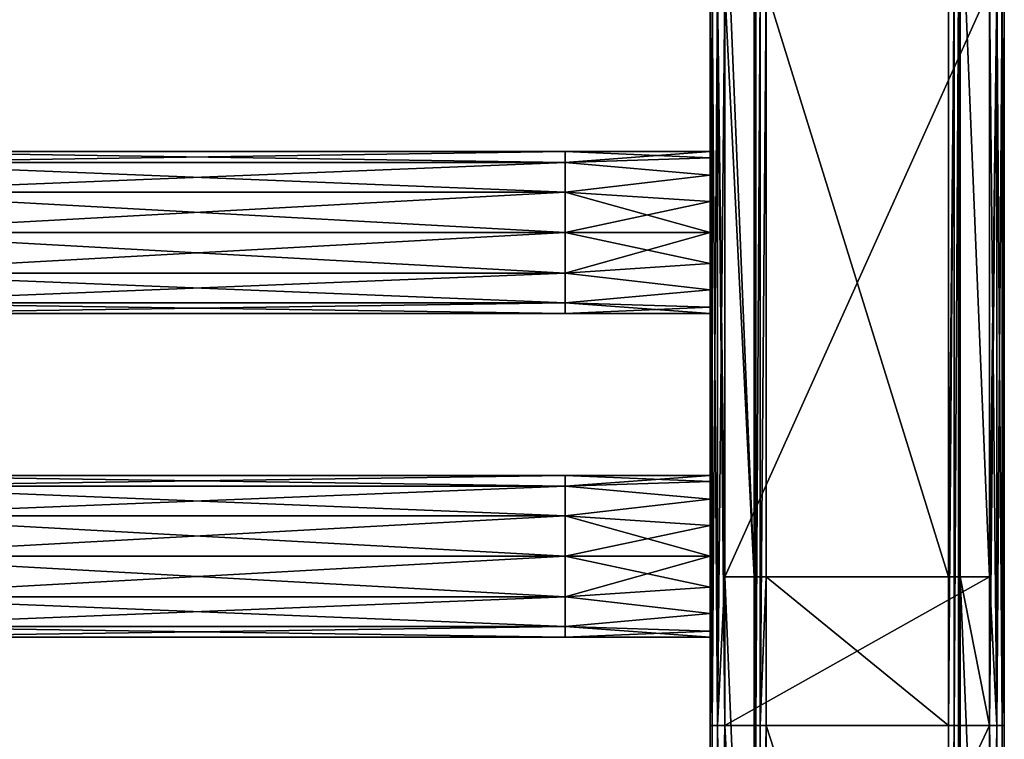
# Model space of a CAD drawing. Extents: x -252 to 252, y -10 to 685.
# Tile 224 of 256: x 116 to 250, y 79 to 176. Entities that reach past the tile are written whole.
import ezdxf

# ---------------------------------------------------------------- set-up
doc = ezdxf.new("R2010")
doc.units = 0
doc.header["$LTSCALE"] = 65.369103
for name, color, linetype in [('3827', 7, 'CONTINUOUS'), ('3828', 7, 'CONTINUOUS'), ('3829', 7, 'CONTINUOUS'), ('3830', 7, 'CONTINUOUS'), ('3831', 7, 'CONTINUOUS'), ('3832', 7, 'CONTINUOUS'), ('3833', 7, 'CONTINUOUS'), ('3834', 7, 'CONTINUOUS'), ('3835', 7, 'CONTINUOUS'), ('3836', 7, 'CONTINUOUS'), ('3837', 7, 'CONTINUOUS'), ('3838', 7, 'CONTINUOUS'), ('3839', 7, 'CONTINUOUS'), ('3840', 7, 'CONTINUOUS'), ('3911', 7, 'CONTINUOUS'), ('3912', 7, 'CONTINUOUS'), ('3913', 7, 'CONTINUOUS'), ('3914', 7, 'CONTINUOUS')]:
    doc.layers.add(name, color=color, linetype=linetype)

msp = doc.modelspace()

# ---------------------------------------------------------------- linework, layer by layer
at = {"layer": '3827', "color": 7, "linetype": 'CONTINUOUS'}
for points in [[(217.6, 100.71, -19), (217.6, 180.6, -19), (242.4, 100.71, -19), (217.6, 100.71, -19)], [(242.4, 100.71, -19), (217.6, 180.6, -19), (242.4, 180.6, -19), (242.4, 100.71, -19)], [(217.6, 80.5, -19), (217.6, 100.71, -19), (242.4, 80.5, -19), (217.6, 80.5, -19)], [(242.4, 80.5, -19), (217.6, 100.71, -19), (242.4, 100.71, -19), (242.4, 80.5, -19)], [(217.6, 4, -19), (217.6, 80.5, -19), (242.4, 4, -19), (217.6, 4, -19)], [(242.4, 4, -19), (217.6, 80.5, -19), (242.4, 80.5, -19), (242.4, 4, -19)]]:
    msp.add_3dface(points, dxfattribs=at)
at = {"layer": '3828', "color": 7, "linetype": 'CONTINUOUS'}
for points in [[(242.4, 100.71, -19), (242.4, 180.6, -19), (243.2, 180.6, -18.79), (242.4, 100.71, -19)], [(243.2, 80.5, -18.79), (242.4, 80.5, -19), (243.2, 180.6, -18.79), (243.2, 80.5, -18.79)], [(242.4, 80.5, -19), (242.4, 100.71, -19), (243.2, 180.6, -18.79), (242.4, 80.5, -19)], [(243.79, 180.6, -18.2), (243.2, 80.5, -18.79), (243.2, 180.6, -18.79), (243.79, 180.6, -18.2)], [(243.79, 80.5, -18.2), (243.2, 80.5, -18.79), (243.79, 180.6, -18.2), (243.79, 80.5, -18.2)], [(244, 180.6, -17.4), (243.79, 80.5, -18.2), (243.79, 180.6, -18.2), (244, 180.6, -17.4)], [(244, 100.71, -17.4), (243.79, 80.5, -18.2), (244, 180.6, -17.4), (244, 100.71, -17.4)], [(244, 80.5, -17.4), (243.79, 80.5, -18.2), (244, 100.71, -17.4), (244, 80.5, -17.4)], [(243.53, 4, -18.53), (242.4, 4, -19), (243.2, 80.5, -18.79), (243.53, 4, -18.53)], [(242.4, 4, -19), (242.4, 80.5, -19), (243.2, 80.5, -18.79), (242.4, 4, -19)], [(243.79, 80.5, -18.2), (243.53, 4, -18.53), (243.2, 80.5, -18.79), (243.79, 80.5, -18.2)], [(244, 80.5, -17.4), (243.53, 4, -18.53), (243.79, 80.5, -18.2), (244, 80.5, -17.4)], [(244, 4, -17.4), (243.53, 4, -18.53), (244, 80.5, -17.4), (244, 4, -17.4)]]:
    msp.add_3dface(points, dxfattribs=at)
at = {"layer": '3829', "color": 7, "linetype": 'CONTINUOUS'}
for points in [[(244, 100.71, -15), (244, 197.43, -17.4), (244, 197.43, -15), (244, 100.71, -15)], [(244, 180.6, -17.4), (244, 197.43, -17.4), (244, 100.71, -15), (244, 180.6, -17.4)], [(244, 100.71, -17.4), (244, 180.6, -17.4), (244, 100.71, -15), (244, 100.71, -17.4)], [(244, 80.5, -17.4), (244, 100.71, -17.4), (244, 4, -15), (244, 80.5, -17.4)], [(244, 4, -15), (244, 100.71, -17.4), (244, 100.71, -15), (244, 4, -15)], [(244, 4, -17.4), (244, 80.5, -17.4), (244, 4, -15), (244, 4, -17.4)]]:
    msp.add_3dface(points, dxfattribs=at)
at = {"layer": '3830', "color": 7, "linetype": 'CONTINUOUS'}
for points in [[(248, 100.71, -15), (244, 197.43, -15), (248, 180.6, -15), (248, 100.71, -15)], [(244, 100.71, -15), (244, 197.43, -15), (248, 100.71, -15), (244, 100.71, -15)], [(248, 80.5, -15), (244, 100.71, -15), (248, 100.71, -15), (248, 80.5, -15)], [(248, 4, -15), (244, 100.71, -15), (248, 80.5, -15), (248, 4, -15)], [(244, 4, -15), (244, 100.71, -15), (248, 4, -15), (244, 4, -15)]]:
    msp.add_3dface(points, dxfattribs=at)
at = {"layer": '3831', "color": 7, "linetype": 'CONTINUOUS'}
for points in [[(249, 80.5, -14.73), (248, 80.5, -15), (249, 180.6, -14.73), (249, 80.5, -14.73)], [(248, 100.71, -15), (248, 180.6, -15), (249, 180.6, -14.73), (248, 100.71, -15)], [(248, 80.5, -15), (248, 100.71, -15), (249, 180.6, -14.73), (248, 80.5, -15)], [(249.73, 180.6, -14), (249, 80.5, -14.73), (249, 180.6, -14.73), (249.73, 180.6, -14)], [(249.73, 80.5, -14), (249, 80.5, -14.73), (249.73, 180.6, -14), (249.73, 80.5, -14)], [(250, 180.6, -13), (249.73, 80.5, -14), (249.73, 180.6, -14), (250, 180.6, -13)], [(250, 100.71, -13), (249.73, 80.5, -14), (250, 180.6, -13), (250, 100.71, -13)], [(250, 80.5, -13), (249.73, 80.5, -14), (250, 100.71, -13), (250, 80.5, -13)], [(248, 4, -15), (248, 80.5, -15), (249, 80.5, -14.73), (248, 4, -15)], [(249.41, 4, -14.41), (248, 4, -15), (249, 80.5, -14.73), (249.41, 4, -14.41)], [(249.73, 80.5, -14), (249.41, 4, -14.41), (249, 80.5, -14.73), (249.73, 80.5, -14)], [(250, 4, -13), (249.41, 4, -14.41), (250, 80.5, -13), (250, 4, -13)], [(250, 80.5, -13), (249.41, 4, -14.41), (249.73, 80.5, -14), (250, 80.5, -13)]]:
    msp.add_3dface(points, dxfattribs=at)
at = {"layer": '3832', "color": 7, "linetype": 'CONTINUOUS'}
for points in [[(250, 100.71, 13), (250, 180.6, -13), (250, 180.6, 13), (250, 100.71, 13)], [(250, 100.71, -13), (250, 180.6, -13), (250, 100.71, 13), (250, 100.71, -13)], [(250, 80.5, -13), (250, 100.71, -13), (250, 80.5, 13), (250, 80.5, -13)], [(250, 80.5, 13), (250, 100.71, -13), (250, 100.71, 13), (250, 80.5, 13)], [(250, 4, 13), (250, 80.5, -13), (250, 80.5, 13), (250, 4, 13)], [(250, 4, -13), (250, 80.5, -13), (250, 4, 13), (250, 4, -13)]]:
    msp.add_3dface(points, dxfattribs=at)
at = {"layer": '3833', "color": 7, "linetype": 'CONTINUOUS'}
for points in [[(248, 100.71, 15), (249, 80.5, 14.73), (248, 180.6, 15), (248, 100.71, 15)], [(248, 180.6, 15), (249, 80.5, 14.73), (249, 180.6, 14.73), (248, 180.6, 15)], [(249, 80.5, 14.73), (249.73, 80.5, 14), (249, 180.6, 14.73), (249, 80.5, 14.73)], [(249, 180.6, 14.73), (249.73, 80.5, 14), (249.73, 180.6, 14), (249, 180.6, 14.73)], [(250, 80.5, 13), (250, 100.71, 13), (249.73, 180.6, 14), (250, 80.5, 13)], [(249.73, 80.5, 14), (250, 80.5, 13), (249.73, 180.6, 14), (249.73, 80.5, 14)], [(250, 100.71, 13), (250, 180.6, 13), (249.73, 180.6, 14), (250, 100.71, 13)], [(248, 80.5, 15), (249, 80.5, 14.73), (248, 100.71, 15), (248, 80.5, 15)], [(248, 4, 15), (249.41, 4, 14.41), (248, 80.5, 15), (248, 4, 15)], [(248, 80.5, 15), (249.41, 4, 14.41), (249, 80.5, 14.73), (248, 80.5, 15)], [(249, 80.5, 14.73), (249.41, 4, 14.41), (249.73, 80.5, 14), (249, 80.5, 14.73)], [(249.41, 4, 14.41), (250, 4, 13), (249.73, 80.5, 14), (249.41, 4, 14.41)], [(250, 4, 13), (250, 80.5, 13), (249.73, 80.5, 14), (250, 4, 13)]]:
    msp.add_3dface(points, dxfattribs=at)
at = {"layer": '3834', "color": 7, "linetype": 'CONTINUOUS'}
for points in [[(248, 100.71, 15), (248, 180.6, 15), (212, 100.71, 15), (248, 100.71, 15)], [(212, 100.71, 15), (248, 180.6, 15), (212, 180.6, 15), (212, 100.71, 15)], [(248, 80.5, 15), (248, 100.71, 15), (212, 80.5, 15), (248, 80.5, 15)], [(212, 80.5, 15), (248, 100.71, 15), (212, 100.71, 15), (212, 80.5, 15)], [(248, 4, 15), (248, 80.5, 15), (212, 4, 15), (248, 4, 15)], [(212, 4, 15), (248, 80.5, 15), (212, 80.5, 15), (212, 4, 15)]]:
    msp.add_3dface(points, dxfattribs=at)
at = {"layer": '3835', "color": 7, "linetype": 'CONTINUOUS'}
for points in [[(210, 180.6, 13), (210.27, 80.5, 14), (210.27, 180.6, 14), (210, 180.6, 13)], [(210, 100.71, 13), (210.27, 80.5, 14), (210, 180.6, 13), (210, 100.71, 13)], [(210.27, 180.6, 14), (211, 80.5, 14.73), (211, 180.6, 14.73), (210.27, 180.6, 14)], [(210.27, 80.5, 14), (211, 80.5, 14.73), (210.27, 180.6, 14), (210.27, 80.5, 14)], [(212, 80.5, 15), (212, 100.71, 15), (211, 180.6, 14.73), (212, 80.5, 15)], [(211, 80.5, 14.73), (212, 80.5, 15), (211, 180.6, 14.73), (211, 80.5, 14.73)], [(212, 100.71, 15), (212, 180.6, 15), (211, 180.6, 14.73), (212, 100.71, 15)], [(210, 80.5, 13), (210.27, 80.5, 14), (210, 100.71, 13), (210, 80.5, 13)], [(210, 80.5, 13), (210.59, 4, 14.41), (210.27, 80.5, 14), (210, 80.5, 13)], [(210, 4, 13), (210.59, 4, 14.41), (210, 80.5, 13), (210, 4, 13)], [(210.27, 80.5, 14), (210.59, 4, 14.41), (211, 80.5, 14.73), (210.27, 80.5, 14)], [(210.59, 4, 14.41), (212, 4, 15), (211, 80.5, 14.73), (210.59, 4, 14.41)], [(212, 4, 15), (212, 80.5, 15), (211, 80.5, 14.73), (212, 4, 15)]]:
    msp.add_3dface(points, dxfattribs=at)
at = {"layer": '3836', "color": 7, "linetype": 'CONTINUOUS'}
for points in [[(210, 158.5), (210, 180.6, 13), (210, 180.5), (210, 158.5)], [(210, 157.66, 4.21), (210, 180.6, 13), (210, 158.5), (210, 157.66, 4.21)], [(210, 155.28, 7.78), (210, 180.6, 13), (210, 157.66, 4.21), (210, 155.28, 7.78)], [(210, 151.71, 10.16), (210, 180.6, 13), (210, 155.28, 7.78), (210, 151.71, 10.16)], [(210, 147.5, 11), (210, 180.6, 13), (210, 151.71, 10.16), (210, 147.5, 11)], [(210, 107.71, 10.16), (210, 180.6, 13), (210, 147.5, 11), (210, 107.71, 10.16)], [(210, 103.5, 11), (210, 180.6, 13), (210, 107.71, 10.16), (210, 103.5, 11)], [(210, 100.71, 13), (210, 180.6, 13), (210, 103.5, 11), (210, 100.71, 13)], [(210, 180.6, -13), (210, 147.5, -11), (210, 151.71, -10.16), (210, 180.6, -13)], [(210, 180.6, -13), (210, 151.71, -10.16), (210, 180.5), (210, 180.6, -13)], [(210, 180.6, -13), (210, 100.71, -13), (210, 147.5, -11), (210, 180.6, -13)], [(210, 151.71, -10.16), (210, 155.28, -7.78), (210, 180.5), (210, 151.71, -10.16)], [(210, 155.28, -7.78), (210, 157.66, -4.21), (210, 180.5), (210, 155.28, -7.78)], [(210, 157.66, -4.21), (210, 158.5), (210, 180.5), (210, 157.66, -4.21)], [(210, 111.28, 7.78), (210, 107.71, 10.16), (210, 147.5, 11), (210, 111.28, 7.78)], [(210, 143.29, 10.16), (210, 111.28, 7.78), (210, 147.5, 11), (210, 143.29, 10.16)], [(210, 147.5, -11), (210, 100.71, -13), (210, 143.29, -10.16), (210, 147.5, -11)], [(210, 139.72, 7.78), (210, 114.5), (210, 143.29, 10.16), (210, 139.72, 7.78)], [(210, 113.66, 4.21), (210, 111.28, 7.78), (210, 143.29, 10.16), (210, 113.66, 4.21)], [(210, 114.5), (210, 113.66, 4.21), (210, 143.29, 10.16), (210, 114.5)], [(210, 143.29, -10.16), (210, 100.71, -13), (210, 139.72, -7.78), (210, 143.29, -10.16)], [(210, 137.34, 4.21), (210, 114.5), (210, 139.72, 7.78), (210, 137.34, 4.21)], [(210, 139.72, -7.78), (210, 100.71, -13), (210, 137.34, -4.21), (210, 139.72, -7.78)], [(210, 136.5), (210, 114.5), (210, 137.34, 4.21), (210, 136.5)], [(210, 137.34, -4.21), (210, 100.71, -13), (210, 136.5), (210, 137.34, -4.21)], [(210, 107.71, -10.16), (210, 111.28, -7.78), (210, 136.5), (210, 107.71, -10.16)], [(210, 111.28, -7.78), (210, 113.66, -4.21), (210, 136.5), (210, 111.28, -7.78)], [(210, 113.66, -4.21), (210, 114.5), (210, 136.5), (210, 113.66, -4.21)], [(210, 100.71, -13), (210, 107.71, -10.16), (210, 136.5), (210, 100.71, -13)], [(210, 100.71, -13), (210, 103.5, -11), (210, 107.71, -10.16), (210, 100.71, -13)], [(210, 99.29, 10.16), (210, 100.71, 13), (210, 103.5, 11), (210, 99.29, 10.16)], [(210, 103.5, -11), (210, 100.71, -13), (210, 99.29, -10.16), (210, 103.5, -11)], [(210, 80.5, 13), (210, 100.71, 13), (210, 95.72, 7.78), (210, 80.5, 13)], [(210, 95.72, 7.78), (210, 100.71, 13), (210, 99.29, 10.16), (210, 95.72, 7.78)], [(210, 100.71, -13), (210, 80.5, -13), (210, 99.29, -10.16), (210, 100.71, -13)], [(210, 99.29, -10.16), (210, 80.5, -13), (210, 95.72, -7.78), (210, 99.29, -10.16)], [(210, 80.5, -13), (210, 80.5, 13), (210, 95.72, 7.78), (210, 80.5, -13)], [(210, 93.34, 4.21), (210, 80.5, -13), (210, 95.72, 7.78), (210, 93.34, 4.21)], [(210, 95.72, -7.78), (210, 80.5, -13), (210, 93.34, -4.21), (210, 95.72, -7.78)], [(210, 92.5), (210, 80.5, -13), (210, 93.34, 4.21), (210, 92.5)], [(210, 93.34, -4.21), (210, 80.5, -13), (210, 92.5), (210, 93.34, -4.21)], [(210, 59.5, 11), (210, 80.5, 13), (210, 63.71, 10.16), (210, 59.5, 11)], [(210, 23.28, 7.78), (210, 80.5, 13), (210, 59.5, 11), (210, 23.28, 7.78)], [(210, 19.71, 10.16), (210, 80.5, 13), (210, 23.28, 7.78), (210, 19.71, 10.16)], [(210, 15.5, 11), (210, 80.5, 13), (210, 19.71, 10.16), (210, 15.5, 11)], [(210, 80.5, 13), (210, 80.5, -13), (210, 69.66, -4.21), (210, 80.5, 13)], [(210, 4, 13), (210, 80.5, 13), (210, 15.5, 11), (210, 4, 13)], [(210, 63.71, 10.16), (210, 80.5, 13), (210, 67.28, 7.78), (210, 63.71, 10.16)], [(210, 70.5), (210, 80.5, 13), (210, 69.66, -4.21), (210, 70.5)], [(210, 69.66, 4.21), (210, 80.5, 13), (210, 70.5), (210, 69.66, 4.21)], [(210, 67.28, 7.78), (210, 80.5, 13), (210, 69.66, 4.21), (210, 67.28, 7.78)], [(210, 80.5, -13), (210, 4, -13), (210, 59.5, -11), (210, 80.5, -13)], [(210, 67.28, -7.78), (210, 80.5, -13), (210, 63.71, -10.16), (210, 67.28, -7.78)], [(210, 69.66, -4.21), (210, 80.5, -13), (210, 67.28, -7.78), (210, 69.66, -4.21)], [(210, 80.5, -13), (210, 59.5, -11), (210, 63.71, -10.16), (210, 80.5, -13)]]:
    msp.add_3dface(points, dxfattribs=at)
at = {"layer": '3837', "color": 7, "linetype": 'CONTINUOUS'}
for points in [[(210, 100.71, -13), (210, 180.6, -13), (210.27, 180.6, -14), (210, 100.71, -13)], [(210.27, 80.5, -14), (210, 80.5, -13), (210.27, 180.6, -14), (210.27, 80.5, -14)], [(210, 80.5, -13), (210, 100.71, -13), (210.27, 180.6, -14), (210, 80.5, -13)], [(211, 80.5, -14.73), (210.27, 80.5, -14), (211, 180.6, -14.73), (211, 80.5, -14.73)], [(211, 180.6, -14.73), (210.27, 80.5, -14), (210.27, 180.6, -14), (211, 180.6, -14.73)], [(212, 180.6, -15), (211, 80.5, -14.73), (211, 180.6, -14.73), (212, 180.6, -15)], [(212, 100.71, -15), (211, 80.5, -14.73), (212, 180.6, -15), (212, 100.71, -15)], [(212, 80.5, -15), (211, 80.5, -14.73), (212, 100.71, -15), (212, 80.5, -15)], [(210, 4, -13), (210, 80.5, -13), (210.27, 80.5, -14), (210, 4, -13)], [(210.59, 4, -14.41), (210, 4, -13), (210.27, 80.5, -14), (210.59, 4, -14.41)], [(211, 80.5, -14.73), (210.59, 4, -14.41), (210.27, 80.5, -14), (211, 80.5, -14.73)], [(212, 80.5, -15), (210.59, 4, -14.41), (211, 80.5, -14.73), (212, 80.5, -15)], [(212, 4, -15), (210.59, 4, -14.41), (212, 80.5, -15), (212, 4, -15)]]:
    msp.add_3dface(points, dxfattribs=at)
at = {"layer": '3838', "color": 7, "linetype": 'CONTINUOUS'}
for points in [[(212, 180.6, -15), (212, 197.43, -15), (216, 100.71, -15), (212, 180.6, -15)], [(216, 100.71, -15), (212, 197.43, -15), (216, 197.43, -15), (216, 100.71, -15)], [(212, 100.71, -15), (212, 180.6, -15), (216, 100.71, -15), (212, 100.71, -15)], [(212, 80.5, -15), (212, 100.71, -15), (216, 4, -15), (212, 80.5, -15)], [(216, 4, -15), (212, 100.71, -15), (216, 100.71, -15), (216, 4, -15)], [(212, 4, -15), (212, 80.5, -15), (216, 4, -15), (212, 4, -15)]]:
    msp.add_3dface(points, dxfattribs=at)
at = {"layer": '3839', "color": 7, "linetype": 'CONTINUOUS'}
for points in [[(216, 100.71, -15), (216, 197.43, -15), (216, 100.71, -17.4), (216, 100.71, -15)], [(216, 100.71, -17.4), (216, 197.43, -15), (216, 180.6, -17.4), (216, 100.71, -17.4)], [(216, 4, -15), (216, 100.71, -15), (216, 4, -17.4), (216, 4, -15)], [(216, 4, -17.4), (216, 100.71, -15), (216, 80.5, -17.4), (216, 4, -17.4)], [(216, 80.5, -17.4), (216, 100.71, -15), (216, 100.71, -17.4), (216, 80.5, -17.4)]]:
    msp.add_3dface(points, dxfattribs=at)
at = {"layer": '3840', "color": 7, "linetype": 'CONTINUOUS'}
for points in [[(216, 80.5, -17.4), (216, 100.71, -17.4), (216.21, 180.6, -18.2), (216, 80.5, -17.4)], [(216, 100.71, -17.4), (216, 180.6, -17.4), (216.21, 180.6, -18.2), (216, 100.71, -17.4)], [(216.21, 80.5, -18.2), (216, 80.5, -17.4), (216.21, 180.6, -18.2), (216.21, 80.5, -18.2)], [(216.8, 80.5, -18.79), (216.21, 80.5, -18.2), (216.8, 180.6, -18.79), (216.8, 80.5, -18.79)], [(216.8, 180.6, -18.79), (216.21, 80.5, -18.2), (216.21, 180.6, -18.2), (216.8, 180.6, -18.79)], [(217.6, 180.6, -19), (216.8, 80.5, -18.79), (216.8, 180.6, -18.79), (217.6, 180.6, -19)], [(217.6, 180.6, -19), (217.6, 100.71, -19), (216.8, 80.5, -18.79), (217.6, 180.6, -19)], [(217.6, 100.71, -19), (217.6, 80.5, -19), (216.8, 80.5, -18.79), (217.6, 100.71, -19)], [(216.47, 4, -18.53), (216, 4, -17.4), (216.21, 80.5, -18.2), (216.47, 4, -18.53)], [(216, 4, -17.4), (216, 80.5, -17.4), (216.21, 80.5, -18.2), (216, 4, -17.4)], [(216.8, 80.5, -18.79), (216.47, 4, -18.53), (216.21, 80.5, -18.2), (216.8, 80.5, -18.79)], [(217.6, 80.5, -19), (217.6, 4, -19), (216.47, 4, -18.53), (217.6, 80.5, -19)], [(217.6, 80.5, -19), (216.47, 4, -18.53), (216.8, 80.5, -18.79), (217.6, 80.5, -19)]]:
    msp.add_3dface(points, dxfattribs=at)
at = {"layer": '3911', "color": 7, "linetype": 'CONTINUOUS'}
for points in [[(90.2, 113.03, 5.5), (190.3, 114.5), (90.2, 114.5), (90.2, 113.03, 5.5)], [(90.2, 114.5), (190.3, 113.03, -5.5), (90.2, 113.03, -5.5), (90.2, 114.5)], [(190.3, 113.03, 5.5), (190.3, 114.5), (90.2, 113.03, 5.5), (190.3, 113.03, 5.5)], [(190.3, 114.5), (190.3, 113.03, -5.5), (90.2, 114.5), (190.3, 114.5)], [(210, 113.66, 4.21), (210, 114.5), (190.3, 113.03, 5.5), (210, 113.66, 4.21)], [(210, 114.5), (210, 113.66, -4.21), (190.3, 114.5), (210, 114.5)], [(190.3, 113.03, 5.5), (210, 114.5), (190.3, 114.5), (190.3, 113.03, 5.5)], [(190.3, 114.5), (210, 113.66, -4.21), (190.3, 113.03, -5.5), (190.3, 114.5)], [(190.3, 113.03, -5.5), (190.3, 109, -9.53), (90.2, 113.03, -5.5), (190.3, 113.03, -5.5)], [(90.2, 113.03, -5.5), (190.3, 109, -9.53), (90.2, 109, -9.53), (90.2, 113.03, -5.5)], [(190.3, 109, 9.53), (190.3, 113.03, 5.5), (90.2, 109, 9.53), (190.3, 109, 9.53)], [(90.2, 109, 9.53), (190.3, 113.03, 5.5), (90.2, 113.03, 5.5), (90.2, 109, 9.53)], [(210, 111.28, 7.78), (210, 113.66, 4.21), (190.3, 113.03, 5.5), (210, 111.28, 7.78)], [(210, 113.66, -4.21), (210, 111.28, -7.78), (190.3, 113.03, -5.5), (210, 113.66, -4.21)], [(190.3, 109, 9.53), (210, 111.28, 7.78), (190.3, 113.03, 5.5), (190.3, 109, 9.53)], [(190.3, 113.03, -5.5), (210, 111.28, -7.78), (190.3, 109, -9.53), (190.3, 113.03, -5.5)], [(210, 107.71, 10.16), (210, 111.28, 7.78), (190.3, 109, 9.53), (210, 107.71, 10.16)], [(210, 111.28, -7.78), (210, 107.71, -10.16), (190.3, 109, -9.53), (210, 111.28, -7.78)], [(190.3, 109, -9.53), (190.3, 103.5, -11), (90.2, 109, -9.53), (190.3, 109, -9.53)], [(190.3, 103.5, -11), (90.2, 103.5, -11), (90.2, 109, -9.53), (190.3, 103.5, -11)], [(190.3, 103.5, 11), (190.3, 109, 9.53), (90.2, 103.5, 11), (190.3, 103.5, 11)], [(90.2, 103.5, 11), (190.3, 109, 9.53), (90.2, 109, 9.53), (90.2, 103.5, 11)], [(190.3, 103.5, 11), (210, 107.71, 10.16), (190.3, 109, 9.53), (190.3, 103.5, 11)], [(210, 107.71, -10.16), (210, 103.5, -11), (190.3, 109, -9.53), (210, 107.71, -10.16)], [(190.3, 109, -9.53), (210, 103.5, -11), (190.3, 103.5, -11), (190.3, 109, -9.53)], [(210, 103.5, 11), (210, 107.71, 10.16), (190.3, 103.5, 11), (210, 103.5, 11)]]:
    msp.add_3dface(points, dxfattribs=at)
at = {"layer": '3912', "color": 7, "linetype": 'CONTINUOUS'}
for points in [[(90.2, 103.5, -11), (190.3, 98, -9.53), (90.2, 98, -9.53), (90.2, 103.5, -11)], [(90.2, 103.5, -11), (190.3, 103.5, -11), (190.3, 98, -9.53), (90.2, 103.5, -11)], [(190.3, 98, 9.53), (190.3, 103.5, 11), (90.2, 98, 9.53), (190.3, 98, 9.53)], [(190.3, 103.5, 11), (90.2, 103.5, 11), (90.2, 98, 9.53), (190.3, 103.5, 11)], [(190.3, 103.5, -11), (210, 99.29, -10.16), (190.3, 98, -9.53), (190.3, 103.5, -11)], [(210, 103.5, -11), (210, 99.29, -10.16), (190.3, 103.5, -11), (210, 103.5, -11)], [(210, 99.29, 10.16), (210, 103.5, 11), (190.3, 98, 9.53), (210, 99.29, 10.16)], [(210, 103.5, 11), (190.3, 103.5, 11), (190.3, 98, 9.53), (210, 103.5, 11)], [(210, 95.72, 7.78), (210, 99.29, 10.16), (190.3, 98, 9.53), (210, 95.72, 7.78)], [(210, 99.29, -10.16), (210, 95.72, -7.78), (190.3, 98, -9.53), (210, 99.29, -10.16)], [(190.3, 93.97, 5.5), (190.3, 98, 9.53), (90.2, 93.97, 5.5), (190.3, 93.97, 5.5)], [(90.2, 93.97, 5.5), (190.3, 98, 9.53), (90.2, 98, 9.53), (90.2, 93.97, 5.5)], [(90.2, 98, -9.53), (190.3, 93.97, -5.5), (90.2, 93.97, -5.5), (90.2, 98, -9.53)], [(190.3, 98, -9.53), (190.3, 93.97, -5.5), (90.2, 98, -9.53), (190.3, 98, -9.53)], [(190.3, 93.97, 5.5), (210, 95.72, 7.78), (190.3, 98, 9.53), (190.3, 93.97, 5.5)], [(190.3, 98, -9.53), (210, 95.72, -7.78), (190.3, 93.97, -5.5), (190.3, 98, -9.53)], [(210, 93.34, 4.21), (210, 95.72, 7.78), (190.3, 93.97, 5.5), (210, 93.34, 4.21)], [(210, 95.72, -7.78), (210, 93.34, -4.21), (190.3, 93.97, -5.5), (210, 95.72, -7.78)], [(190.3, 92.5), (190.3, 93.97, 5.5), (90.2, 92.5), (190.3, 92.5)], [(90.2, 93.97, -5.5), (190.3, 92.5), (90.2, 92.5), (90.2, 93.97, -5.5)], [(90.2, 92.5), (190.3, 93.97, 5.5), (90.2, 93.97, 5.5), (90.2, 92.5)], [(190.3, 93.97, -5.5), (190.3, 92.5), (90.2, 93.97, -5.5), (190.3, 93.97, -5.5)], [(190.3, 92.5), (210, 93.34, 4.21), (190.3, 93.97, 5.5), (190.3, 92.5)], [(190.3, 93.97, -5.5), (210, 92.5), (190.3, 92.5), (190.3, 93.97, -5.5)], [(210, 93.34, -4.21), (210, 92.5), (190.3, 93.97, -5.5), (210, 93.34, -4.21)], [(210, 92.5), (210, 93.34, 4.21), (190.3, 92.5), (210, 92.5)]]:
    msp.add_3dface(points, dxfattribs=at)
at = {"layer": '3913', "color": 7, "linetype": 'CONTINUOUS'}
for points in [[(190.3, 157.03, 5.5), (190.3, 158.5), (90.2, 157.03, 5.5), (190.3, 157.03, 5.5)], [(190.3, 158.5), (190.3, 157.03, -5.5), (90.2, 158.5), (190.3, 158.5)], [(90.2, 157.03, 5.5), (190.3, 158.5), (90.2, 158.5), (90.2, 157.03, 5.5)], [(90.2, 158.5), (190.3, 157.03, -5.5), (90.2, 157.03, -5.5), (90.2, 158.5)], [(190.3, 158.5), (210, 157.66, -4.21), (190.3, 157.03, -5.5), (190.3, 158.5)], [(190.3, 157.03, 5.5), (210, 158.5), (190.3, 158.5), (190.3, 157.03, 5.5)], [(210, 158.5), (210, 157.66, -4.21), (190.3, 158.5), (210, 158.5)], [(210, 157.66, 4.21), (210, 158.5), (190.3, 157.03, 5.5), (210, 157.66, 4.21)], [(190.3, 153, 9.53), (190.3, 157.03, 5.5), (90.2, 153, 9.53), (190.3, 153, 9.53)], [(90.2, 153, 9.53), (190.3, 157.03, 5.5), (90.2, 157.03, 5.5), (90.2, 153, 9.53)], [(190.3, 157.03, -5.5), (190.3, 153, -9.53), (90.2, 157.03, -5.5), (190.3, 157.03, -5.5)], [(90.2, 157.03, -5.5), (190.3, 153, -9.53), (90.2, 153, -9.53), (90.2, 157.03, -5.5)], [(210, 157.66, -4.21), (210, 155.28, -7.78), (190.3, 157.03, -5.5), (210, 157.66, -4.21)], [(210, 155.28, 7.78), (210, 157.66, 4.21), (190.3, 157.03, 5.5), (210, 155.28, 7.78)], [(190.3, 157.03, -5.5), (210, 155.28, -7.78), (190.3, 153, -9.53), (190.3, 157.03, -5.5)], [(190.3, 153, 9.53), (210, 155.28, 7.78), (190.3, 157.03, 5.5), (190.3, 153, 9.53)], [(210, 155.28, -7.78), (210, 151.71, -10.16), (190.3, 153, -9.53), (210, 155.28, -7.78)], [(210, 151.71, 10.16), (210, 155.28, 7.78), (190.3, 153, 9.53), (210, 151.71, 10.16)], [(190.3, 147.5, 11), (190.3, 153, 9.53), (90.2, 147.5, 11), (190.3, 147.5, 11)], [(90.2, 147.5, 11), (190.3, 153, 9.53), (90.2, 153, 9.53), (90.2, 147.5, 11)], [(190.3, 153, -9.53), (190.3, 147.5, -11), (90.2, 153, -9.53), (190.3, 153, -9.53)], [(190.3, 147.5, -11), (90.2, 147.5, -11), (90.2, 153, -9.53), (190.3, 147.5, -11)], [(190.3, 147.5, 11), (210, 151.71, 10.16), (190.3, 153, 9.53), (190.3, 147.5, 11)], [(210, 151.71, -10.16), (210, 147.5, -11), (190.3, 153, -9.53), (210, 151.71, -10.16)], [(190.3, 153, -9.53), (210, 147.5, -11), (190.3, 147.5, -11), (190.3, 153, -9.53)], [(210, 147.5, 11), (210, 151.71, 10.16), (190.3, 147.5, 11), (210, 147.5, 11)]]:
    msp.add_3dface(points, dxfattribs=at)
at = {"layer": '3914', "color": 7, "linetype": 'CONTINUOUS'}
for points in [[(190.3, 142, 9.53), (190.3, 147.5, 11), (90.2, 142, 9.53), (190.3, 142, 9.53)], [(190.3, 147.5, 11), (90.2, 147.5, 11), (90.2, 142, 9.53), (190.3, 147.5, 11)], [(90.2, 147.5, -11), (190.3, 147.5, -11), (190.3, 142, -9.53), (90.2, 147.5, -11)], [(90.2, 147.5, -11), (190.3, 142, -9.53), (90.2, 142, -9.53), (90.2, 147.5, -11)], [(210, 143.29, 10.16), (210, 147.5, 11), (190.3, 142, 9.53), (210, 143.29, 10.16)], [(210, 147.5, 11), (190.3, 147.5, 11), (190.3, 142, 9.53), (210, 147.5, 11)], [(190.3, 147.5, -11), (210, 143.29, -10.16), (190.3, 142, -9.53), (190.3, 147.5, -11)], [(210, 147.5, -11), (210, 143.29, -10.16), (190.3, 147.5, -11), (210, 147.5, -11)], [(210, 139.72, 7.78), (210, 143.29, 10.16), (190.3, 142, 9.53), (210, 139.72, 7.78)], [(210, 143.29, -10.16), (210, 139.72, -7.78), (190.3, 142, -9.53), (210, 143.29, -10.16)], [(90.2, 142, -9.53), (190.3, 137.97, -5.5), (90.2, 137.97, -5.5), (90.2, 142, -9.53)], [(190.3, 142, -9.53), (190.3, 137.97, -5.5), (90.2, 142, -9.53), (190.3, 142, -9.53)], [(90.2, 137.97, 5.5), (190.3, 142, 9.53), (90.2, 142, 9.53), (90.2, 137.97, 5.5)], [(190.3, 137.97, 5.5), (190.3, 142, 9.53), (90.2, 137.97, 5.5), (190.3, 137.97, 5.5)], [(190.3, 137.97, 5.5), (210, 139.72, 7.78), (190.3, 142, 9.53), (190.3, 137.97, 5.5)], [(190.3, 142, -9.53), (210, 139.72, -7.78), (190.3, 137.97, -5.5), (190.3, 142, -9.53)], [(210, 137.34, 4.21), (210, 139.72, 7.78), (190.3, 137.97, 5.5), (210, 137.34, 4.21)], [(210, 139.72, -7.78), (210, 137.34, -4.21), (190.3, 137.97, -5.5), (210, 139.72, -7.78)], [(190.3, 136.5), (190.3, 137.97, 5.5), (90.2, 136.5), (190.3, 136.5)], [(90.2, 137.97, -5.5), (190.3, 136.5), (90.2, 136.5), (90.2, 137.97, -5.5)], [(190.3, 137.97, -5.5), (190.3, 136.5), (90.2, 137.97, -5.5), (190.3, 137.97, -5.5)], [(90.2, 136.5), (190.3, 137.97, 5.5), (90.2, 137.97, 5.5), (90.2, 136.5)], [(190.3, 136.5), (210, 137.34, 4.21), (190.3, 137.97, 5.5), (190.3, 136.5)], [(210, 137.34, -4.21), (210, 136.5), (190.3, 137.97, -5.5), (210, 137.34, -4.21)], [(190.3, 137.97, -5.5), (210, 136.5), (190.3, 136.5), (190.3, 137.97, -5.5)], [(210, 136.5), (210, 137.34, 4.21), (190.3, 136.5), (210, 136.5)]]:
    msp.add_3dface(points, dxfattribs=at)

doc.saveas('drawing.dxf')
